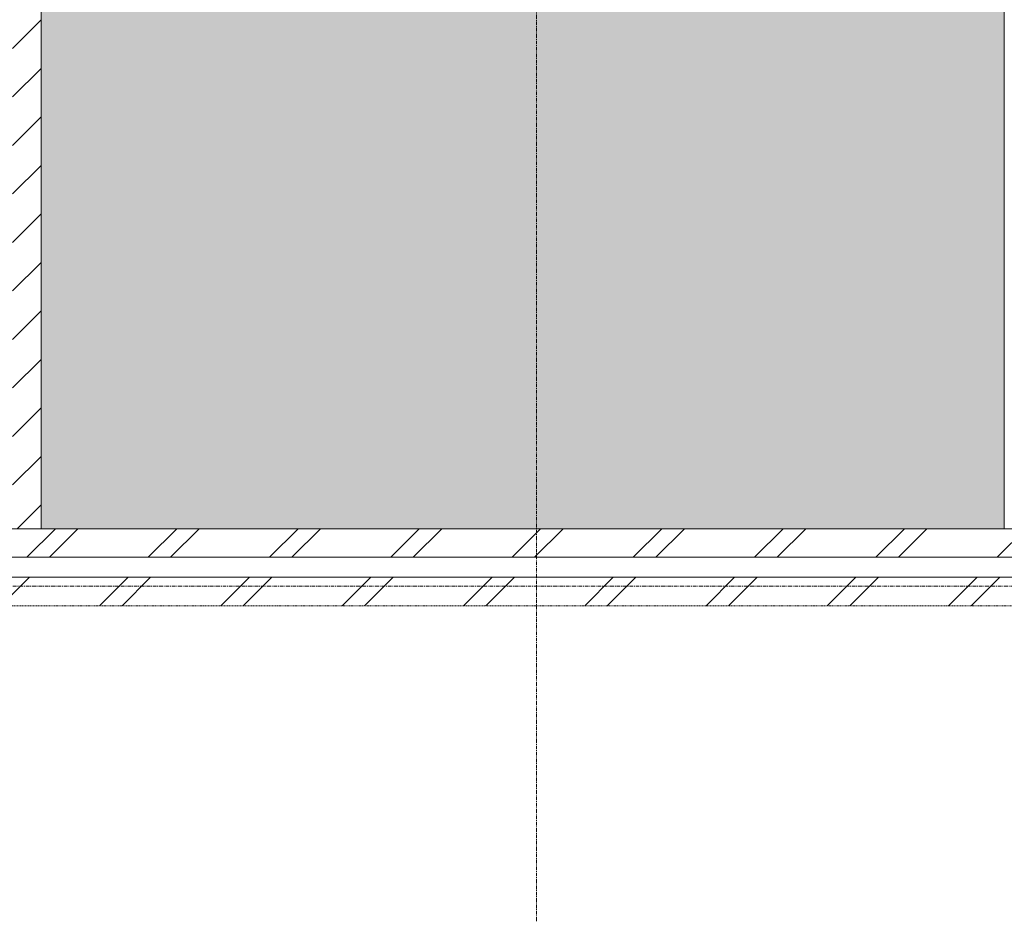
# Model space of a CAD drawing. Header units: millimetres. Extents: x 16153 to 91926, y 4686 to 113494.
# Tile 18 of 55: x 44609 to 48053, y 42912 to 46043. Entities that reach past the tile are written whole.
import ezdxf

# ---------------------------------------------------------------- set-up
doc = ezdxf.new("R2010")
doc.units = ezdxf.units.MM
doc.linetypes.add('ARC Dash', pattern=[4, 2, -2])
doc.linetypes.add('ARC Grid Line', pattern=[22.225, 12.7, -3.175, 3.175, -3.175])
for name, color, linetype, lineweight in [('A--A2__Ruwbouw', 8, 'Continuous', 15), ('A--AR9__AlgVoorz', 1, 'Continuous', 9), ('A--L$07A__Stramien', 1, 'Continuous', 13), ('A--L22__Binnenwanden', 2, 'Continuous', 9), ('A--LD30__DetailPenMiddel', 3, 'Continuous', 9), ('A--LR9__AlgVoorz', 7, 'Continuous', 9)]:
    doc.layers.add(name, color=color, linetype=linetype, lineweight=lineweight)
pattern_1 = [(45, (44118.76, 43991.44), (-212.132, 212.132), []), (45, (44118.76, 46191.44), (-212.132, 212.132), [])]

msp = doc.modelspace()

# ---------------------------------------------------------------- hatches: boundary and pattern name
at = {"layer": 'A--A2__Ruwbouw', "lineweight": 9}
h = msp.add_hatch(dxfattribs=at)
h.set_pattern_fill('FP_1', color=256, angle=45, style=0, pattern_type=2)
h.set_pattern_definition([(45, (0, 0), (-84.85281, 84.85281), [])])
h.paths.add_polyline_path([(44584.3, 44261.4), (44684.3, 44262.6), (44684.3, 53171.4), (44584.3, 53171.4), (44584.3, 44263.7)])
h = msp.add_hatch(dxfattribs=at)
h.set_pattern_fill('FP_12', color=256, angle=45, style=0, pattern_type=2)
h.set_pattern_definition(pattern_1)
h.paths.add_polyline_path([(52111.4, 44161.4), (52353.3, 44161.4), (52353.3, 44261.4), (51325.3, 44261.4), (51325.3, 44161.4), (51644.4, 44161.4)])
h.paths.add_polyline_path([(35664.3, 44161.4), (49125.3, 44161.4), (49125.3, 44261.4), (35664.3, 44261.4), (35664.3, 44162.2)])
h.paths.add_polyline_path([(50221, 44161.4), (50425.3, 44161.4), (50425.3, 44261.4), (50025.3, 44261.4), (50025.3, 44161.4)])
h = msp.add_hatch(dxfattribs=at)
h.set_pattern_fill('FP_12', color=256, angle=45, style=0, pattern_type=2)
h.set_pattern_definition(pattern_1)
h.paths.add_polyline_path([(52573.3, 43991.4), (52573.3, 44091.4), (51425.3, 44091.4), (51425.3, 44126.4), (51325.3, 44122.7), (51325.3, 43991.4), (52363.3, 43991.4)])
h.paths.add_polyline_path([(46040.4, 43991.4), (49125.3, 43991.4), (49125.3, 44126.4), (49025.3, 44121.4), (49025.3, 44091.4), (35934.3, 44091.4), (35934.3, 43991.4), (44634.3, 43991.4)])
h.paths.add_polyline_path([(35664.3, 43991.4), (35764.3, 43991.4), (35764.3, 44091.4), (35664.3, 44091.4)])
h.paths.add_polyline_path([(50025.3, 43991.4), (50425.3, 43991.4), (50425.3, 44126.4), (50325.3, 44126.4), (50325.3, 44091.4), (50125.3, 44091.4), (50125.3, 44126.4), (50025.3, 44126.4), (50025.3, 44091.4)])
at = {"layer": 'A--AR9__AlgVoorz'}
msp.add_hatch(color=7, dxfattribs=at).paths.add_polyline_path([(44684.3, 44261.4), (48053.3, 44261.4), (48053.3, 50833.4), (46453.3, 50833.4), (46453.3, 53071.4), (44684.3, 53071.4), (44684.3, 44262.6)])

# ---------------------------------------------------------------- linework, layer by layer
at = {"layer": 'A--L$07A__Stramien', "linetype": 'ARC Grid Line'}
for p, q in [((46417.3, 95686.5), (46417.3, 39745.5)), ((62423, 44060.4), (17266.9, 44060.4))]:
    msp.add_line(p, q, dxfattribs=at)
at = {"layer": 'A--L22__Binnenwanden', "lineweight": 15}
for p, q in [((44684.3, 44261.4), (44684.3, 53071.4)), ((48053.3, 50833.4), (48053.3, 44261.4)), ((49125.3, 44261.4), (35664.3, 44261.4)), ((35934.3, 44161.4), (49125.3, 44161.4)), ((35934.3, 44091.4), (49025.3, 44091.4))]:
    msp.add_line(p, q, dxfattribs=at)
at = {"layer": 'A--LD30__DetailPenMiddel', "linetype": 'ARC Dash'}
msp.add_line((58222.6, 43991.4), (34417.3, 43991.4), dxfattribs=at)
at = {"layer": 'A--LR9__AlgVoorz', "flags": 128}
msp.add_lwpolyline([(46453.3, 53071.4), (44684.3, 53071.4), (44684.3, 48226.4), (44684.3, 44261.4), (48053.3, 44261.4), (48053.3, 50833.4), (46453.3, 50833.4)], close=True, dxfattribs=at)

doc.saveas('drawing.dxf')
